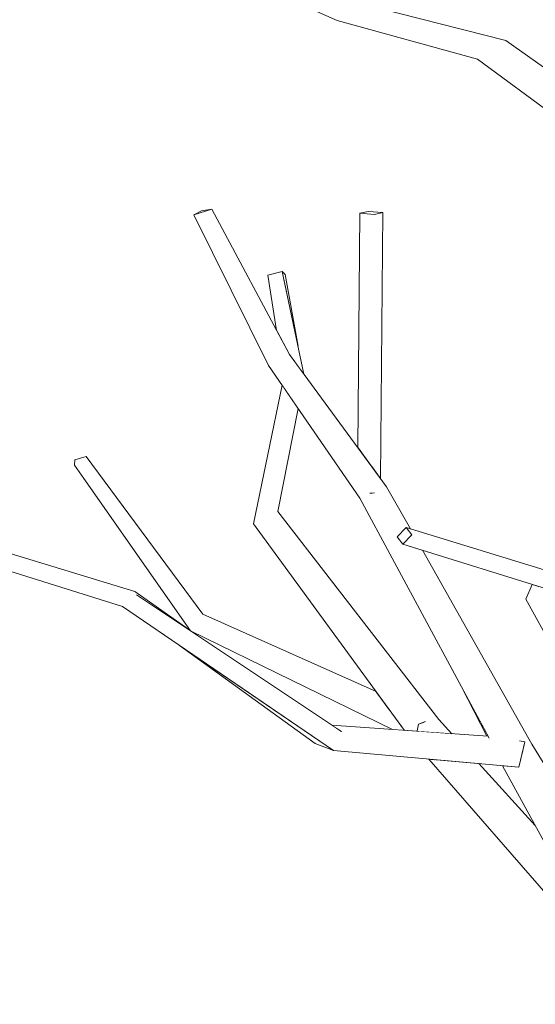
# Model space of a CAD drawing. Extents: x -289599 to -184549, y 66678 to 295474.
# Tile 29 of 256: x -282796 to -282676, y 71993 to 72221. Entities that reach past the tile are written whole.
import ezdxf

# ---------------------------------------------------------------- set-up
doc = ezdxf.new("R2010")
doc.units = 0
doc.header["$MEASUREMENT"] = 0
doc.linetypes.add('Wipeout_Contour', pattern=[1000, 0, -1000])
doc.layers.add('arch drzewa', color=8, linetype='Continuous')
doc.layers.add('arch drzewa_Nr_Pióra__4', color=8, linetype='Continuous', lineweight=9)

msp = doc.modelspace()

# ---------------------------------------------------------------- wipeouts: each hides what was drawn before it
at = {"color": 254, "linetype": 'Wipeout_Contour', "lineweight": 0, "ltscale": 1356184.496398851}
msp.add_wipeout([(-282686.56, 72216.02), (-282650.86, 72193), (-282650.57, 72193.85), (-282682.7, 72216.58)], dxfattribs=at).dxf.layer = 'arch drzewa'
at = {"color": 254, "linetype": 'Wipeout_Contour', "lineweight": 0, "ltscale": 1356337.639917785}
msp.add_wipeout([(-282711.26, 72176.62), (-282714.66, 72176.89), (-282716.61, 72176.46), (-282713.21, 72176.19)], dxfattribs=at).dxf.layer = 'arch drzewa'
at = {"color": 254, "linetype": 'Wipeout_Contour', "lineweight": 0, "ltscale": 1356388.115061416}
msp.add_wipeout([(-282734.64, 72162.95), (-282738.02, 72162.07), (-282729.83, 72139.36), (-282729.62, 72139.09)], dxfattribs=at).dxf.layer = 'arch drzewa'
at = {"color": 254, "linetype": 'Wipeout_Contour', "lineweight": 0, "ltscale": 1695157.4503372}
msp.add_wipeout([(-282693.01, 72066.41), (-282687.13, 72054.96), (-282686.93, 72054.95), (-282686.85, 72054.84), (-282686.69, 72054.7)], dxfattribs=at).dxf.layer = 'arch drzewa'
at = {"color": 254, "linetype": 'Wipeout_Contour', "lineweight": 0, "ltscale": 1017125.544886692}
msp.add_wipeout([(-282703.53, 72056.13), (-282695.29, 72055.54), (-282698.3, 72058.85)], dxfattribs=at).dxf.layer = 'arch drzewa'
at = {"color": 254, "linetype": 'Wipeout_Contour', "lineweight": 0, "ltscale": 1356089.452725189}
msp.add_wipeout([(-282699.25, 72049.51), (-282669.33, 72022.16), (-282675.89, 72034.2), (-282688.97, 72048.58)], dxfattribs=at).dxf.layer = 'arch drzewa'

# ---------------------------------------------------------------- next in the draw order: wipeouts: each hides what was drawn before it
at = {"color": 254, "linetype": 'Wipeout_Contour', "lineweight": 0, "ltscale": 1017121.523565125}
msp.add_wipeout([(-282650.86, 72193), (-282686.56, 72216.02), (-282651.37, 72191.47)], dxfattribs=at).dxf.layer = 'arch drzewa'
at = {"color": 254, "linetype": 'Wipeout_Contour', "lineweight": 0, "ltscale": 1356389.909942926}
msp.add_wipeout([(-282738.02, 72162.07), (-282735.95, 72149.23), (-282732.97, 72143.64), (-282729.83, 72139.36)], dxfattribs=at).dxf.layer = 'arch drzewa'
at = {"color": 254, "linetype": 'Wipeout_Contour', "lineweight": 0, "ltscale": 1017224.642556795}
msp.add_wipeout([(-282698.3, 72058.85), (-282735.67, 72107.14), (-282741.33, 72104.32)], dxfattribs=at).dxf.layer = 'arch drzewa'
at = {"color": 254, "linetype": 'Wipeout_Contour', "lineweight": 0, "ltscale": 1356074.012356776}
msp.add_wipeout([(-282699.25, 72049.51), (-282700.62, 72049.63), (-282656.88, 71999.34), (-282669.33, 72022.16)], dxfattribs=at).dxf.layer = 'arch drzewa'

# ---------------------------------------------------------------- next in the draw order: wipeouts: each hides what was drawn before it
at = {"color": 254, "linetype": 'Wipeout_Contour', "lineweight": 0, "ltscale": 1695217.268835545}
msp.add_wipeout([(-282689.27, 72212.28), (-282651.28, 72189.96), (-282651.59, 72190.84), (-282651.37, 72191.47), (-282686.56, 72216.02)], dxfattribs=at).dxf.layer = 'arch drzewa'
at = {"color": 254, "linetype": 'Wipeout_Contour', "lineweight": 0, "ltscale": 1017295.347616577}
msp.add_wipeout([(-282734.64, 72162.95), (-282730.98, 72145.56), (-282733.95, 72162.19)], dxfattribs=at).dxf.layer = 'arch drzewa'
at = {"color": 254, "linetype": 'Wipeout_Contour', "lineweight": 0, "ltscale": 1017274.074544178}
msp.add_wipeout([(-282734.34, 72136.03), (-282735.67, 72107.14), (-282730.93, 72131.06)], dxfattribs=at).dxf.layer = 'arch drzewa'
at = {"color": 254, "linetype": 'Wipeout_Contour', "lineweight": 0, "ltscale": 3729560.3200289}
msp.add_wipeout([(-282698.3, 72058.85), (-282741.33, 72104.32), (-282706.27, 72056.32), (-282703.53, 72056.13), (-282703.33, 72056.23), (-282703.31, 72056.3), (-282706.45, 72059.16), (-282706.99, 72059.57), (-282701.51, 72058.29), (-282703.31, 72056.3), (-282703.27, 72056.26)], dxfattribs=at).dxf.layer = 'arch drzewa'
at = {"color": 254, "linetype": 'Wipeout_Contour', "lineweight": 0, "ltscale": 1017049.859913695}
msp.add_wipeout([(-282653.05, 72048.89), (-282675.86, 72087.13), (-282678.09, 72086.77)], dxfattribs=at).dxf.layer = 'arch drzewa'

# ---------------------------------------------------------------- next in the draw order: wipeouts: each hides what was drawn before it
at = {"color": 254, "linetype": 'Wipeout_Contour', "lineweight": 0, "ltscale": 1695468.443363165}
msp.add_wipeout([(-282719.47, 72224.98), (-282721.79, 72224.92), (-282682.7, 72216.58), (-282717.82, 72225.52), (-282719.89, 72225.25)], dxfattribs=at).dxf.layer = 'arch drzewa'
at = {"color": 254, "linetype": 'Wipeout_Contour', "lineweight": 0, "ltscale": 1017118.094903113}
msp.add_wipeout([(-282689.27, 72212.28), (-282648.6, 72182.17), (-282651.28, 72189.96)], dxfattribs=at).dxf.layer = 'arch drzewa'
at = {"color": 254, "linetype": 'Wipeout_Contour', "lineweight": 0, "ltscale": 1356373.941115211}
msp.add_wipeout([(-282741.33, 72104.32), (-282735.67, 72107.14), (-282734.34, 72136.03), (-282734.65, 72136.48)], dxfattribs=at).dxf.layer = 'arch drzewa'
at = {"color": 254, "linetype": 'Wipeout_Contour', "lineweight": 0, "ltscale": 1017023.185429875}
msp.add_wipeout([(-282678.09, 72086.77), (-282657.13, 72048.9), (-282653.05, 72048.89)], dxfattribs=at).dxf.layer = 'arch drzewa'
at = {"color": 254, "linetype": 'Wipeout_Contour', "lineweight": 0, "ltscale": 1356317.258683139}
msp.add_wipeout([(-282753.12, 72083.33), (-282755.91, 72081.89), (-282712.18, 72064.4), (-282712.85, 72065.32)], dxfattribs=at).dxf.layer = 'arch drzewa'
at = {"color": 254, "linetype": 'Wipeout_Contour', "lineweight": 0, "ltscale": 1017140.833412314}
msp.add_wipeout([(-282701.51, 72058.29), (-282706.99, 72059.57), (-282702.99, 72057.75)], dxfattribs=at).dxf.layer = 'arch drzewa'

# ---------------------------------------------------------------- next in the draw order: wipeouts: each hides what was drawn before it
at = {"color": 254, "linetype": 'Wipeout_Contour', "lineweight": 0, "ltscale": 1017234.484537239}
msp.add_wipeout([(-282722.03, 72224.97), (-282686.56, 72216.02), (-282682.7, 72216.58)], dxfattribs=at).dxf.layer = 'arch drzewa'
at = {"color": 254, "linetype": 'Wipeout_Contour', "lineweight": 0, "ltscale": 1017373.782776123}
msp.add_wipeout([(-282753.12, 72083.33), (-282780.22, 72119.92), (-282782.83, 72119.18)], dxfattribs=at).dxf.layer = 'arch drzewa'
at = {"color": 254, "linetype": 'Wipeout_Contour', "lineweight": 0, "ltscale": 1356109.00855435}
msp.add_wipeout([(-282676.63, 72090.22), (-282678.09, 72086.77), (-282675.86, 72087.13), (-282674.92, 72089.69)], dxfattribs=at).dxf.layer = 'arch drzewa'
at = {"color": 254, "linetype": 'Wipeout_Contour', "lineweight": 0, "ltscale": 1356269.321058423}
msp.add_wipeout([(-282712.18, 72064.4), (-282755.91, 72081.89), (-282709.48, 72060.71), (-282712.17, 72064.4)], dxfattribs=at).dxf.layer = 'arch drzewa'
at = {"color": 254, "linetype": 'Wipeout_Contour', "lineweight": 0, "ltscale": 1017145.3684375}
msp.add_wipeout([(-282702.99, 72057.75), (-282706.99, 72059.57), (-282706.45, 72059.16)], dxfattribs=at).dxf.layer = 'arch drzewa'
at = {"color": 254, "linetype": 'Wipeout_Contour', "lineweight": 0, "ltscale": 1017028.970031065}
msp.add_wipeout([(-282683.26, 72048.07), (-282651.17, 71994.47), (-282683.06, 72048.05)], dxfattribs=at).dxf.layer = 'arch drzewa'

# ---------------------------------------------------------------- next in the draw order: linework, layer by layer
at = {"layer": 'arch drzewa_Nr_Pióra__4', "linetype": 'Continuous'}
msp.add_line((-282650.57, 72193.85), (-282682.7, 72216.58), dxfattribs=at)

# ---------------------------------------------------------------- next in the draw order: wipeouts: each hides what was drawn before it
at = {"color": 254, "linetype": 'Wipeout_Contour', "lineweight": 0, "ltscale": 1695477.401475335}
msp.add_wipeout([(-282721.97, 72222.66), (-282721.93, 72221.23), (-282686.56, 72216.02), (-282721.83, 72224.92), (-282721.41, 72222.33)], dxfattribs=at).dxf.layer = 'arch drzewa'
at = {"color": 254, "linetype": 'Wipeout_Contour', "lineweight": 0, "ltscale": 1695412.959113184}
msp.add_wipeout([(-282755.91, 72081.89), (-282756.01, 72079.46), (-282756.01, 72079.45), (-282709.16, 72060.28), (-282709.48, 72060.71)], dxfattribs=at).dxf.layer = 'arch drzewa'
at = {"color": 254, "linetype": 'Wipeout_Contour', "lineweight": 0, "ltscale": 1356011.944746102}
msp.add_wipeout([(-282683.47, 72048.09), (-282653.24, 71992.67), (-282651.17, 71994.47), (-282683.26, 72048.07)], dxfattribs=at).dxf.layer = 'arch drzewa'

# ---------------------------------------------------------------- next in the draw order: wipeouts: each hides what was drawn before it
at = {"color": 254, "linetype": 'Wipeout_Contour', "lineweight": 0, "ltscale": 1017238.99291457}
msp.add_wipeout([(-282721.93, 72221.23), (-282689.27, 72212.28), (-282686.56, 72216.02)], dxfattribs=at).dxf.layer = 'arch drzewa'
at = {"color": 254, "linetype": 'Wipeout_Contour', "lineweight": 0, "ltscale": 1017341.804495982}
msp.add_wipeout([(-282782.83, 72119.18), (-282755.91, 72081.89), (-282753.12, 72083.33)], dxfattribs=at).dxf.layer = 'arch drzewa'
at = {"color": 254, "linetype": 'Wipeout_Contour', "lineweight": 0, "ltscale": 1695308.502853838}
msp.add_wipeout([(-282709.16, 72060.28), (-282756.01, 72079.45), (-282709.06, 72056.52), (-282706.27, 72056.32), (-282708.99, 72060.05)], dxfattribs=at).dxf.layer = 'arch drzewa'
at = {"color": 254, "linetype": 'Wipeout_Contour', "lineweight": 0, "ltscale": 1695056.244630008}
msp.add_wipeout([(-282679.73, 72047.75), (-282682.9, 72048.04), (-282641.78, 71996.13), (-282676.69, 72053.1), (-282678.76, 72051.78)], dxfattribs=at).dxf.layer = 'arch drzewa'

# ---------------------------------------------------------------- next in the draw order: linework, layer by layer
at = {"layer": 'arch drzewa_Nr_Pióra__4', "linetype": 'Continuous'}
for p, q in [((-282682.7, 72216.58), (-282717.82, 72225.52)), ((-282648.6, 72182.17), (-282689.27, 72212.28))]:
    msp.add_line(p, q, dxfattribs=at)

# ---------------------------------------------------------------- next in the draw order: wipeouts: each hides what was drawn before it
at = {"color": 254, "linetype": 'Wipeout_Contour', "lineweight": 0, "ltscale": 1356449.196515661}
msp.add_wipeout([(-282747.79, 72232.76), (-282721.93, 72221.23), (-282721.97, 72222.66), (-282730.36, 72227.49)], dxfattribs=at).dxf.layer = 'arch drzewa'
at = {"color": 254, "linetype": 'Wipeout_Contour', "lineweight": 0, "ltscale": 1017378.192940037}
msp.add_wipeout([(-282755.91, 72081.89), (-282782.83, 72119.18), (-282782.88, 72117.93)], dxfattribs=at).dxf.layer = 'arch drzewa'
at = {"color": 254, "linetype": 'Wipeout_Contour', "lineweight": 0, "ltscale": 1017141.710902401}
msp.add_wipeout([(-282706.45, 72059.16), (-282703.31, 72056.3), (-282702.99, 72057.75)], dxfattribs=at).dxf.layer = 'arch drzewa'
at = {"color": 254, "linetype": 'Wipeout_Contour', "lineweight": 0, "ltscale": 1356000.695310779}
msp.add_wipeout([(-282683.06, 72048.05), (-282651.17, 71994.47), (-282641.78, 71996.13), (-282682.9, 72048.04)], dxfattribs=at).dxf.layer = 'arch drzewa'

# ---------------------------------------------------------------- next in the draw order: linework, layer by layer
at = {"layer": 'arch drzewa_Nr_Pióra__4', "linetype": 'Continuous'}
for p, q in [((-282721.93, 72221.23), (-282747.79, 72232.76)), ((-282689.27, 72212.28), (-282721.93, 72221.23)), ((-282780.22, 72119.92), (-282782.83, 72119.18))]:
    msp.add_line(p, q, dxfattribs=at)

# ---------------------------------------------------------------- next in the draw order: wipeouts: each hides what was drawn before it
at = {"color": 254, "linetype": 'Wipeout_Contour', "lineweight": 0, "ltscale": 1017343.558956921}
msp.add_wipeout([(-282755.91, 72081.89), (-282782.88, 72117.93), (-282756.02, 72079.46)], dxfattribs=at).dxf.layer = 'arch drzewa'
at = {"color": 254, "linetype": 'Wipeout_Contour', "lineweight": 0, "ltscale": 1017137.271523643}
msp.add_wipeout([(-282703.33, 72056.23), (-282703.27, 72056.26), (-282703.31, 72056.3)], dxfattribs=at).dxf.layer = 'arch drzewa'

# ---------------------------------------------------------------- next in the draw order: linework, layer by layer
at = {"layer": 'arch drzewa_Nr_Pióra__4', "linetype": 'Continuous'}
msp.add_line((-282782.83, 72119.18), (-282782.88, 72117.93), dxfattribs=at)

# ---------------------------------------------------------------- next in the draw order: wipeouts: each hides what was drawn before it
at = {"color": 254, "linetype": 'Wipeout_Contour', "lineweight": 0, "ltscale": 1017334.885023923}
msp.add_wipeout([(-282768.89, 72088.55), (-282768.54, 72087.77), (-282755.06, 72078.79)], dxfattribs=at).dxf.layer = 'arch drzewa'
at = {"color": 254, "linetype": 'Wipeout_Contour', "lineweight": 0, "ltscale": 1017136.054917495}
msp.add_wipeout([(-282703.31, 72056.3), (-282701.51, 72058.29), (-282702.99, 72057.75)], dxfattribs=at).dxf.layer = 'arch drzewa'

# ---------------------------------------------------------------- next in the draw order: wipeouts: each hides what was drawn before it
at = {"color": 254, "linetype": 'Wipeout_Contour', "lineweight": 0, "ltscale": 4068722.28652121}
msp.add_wipeout([(-282713.93, 72111.41), (-282716.66, 72110.25), (-282676.69, 72053.1), (-282702.09, 72098.16), (-282706.66, 72099.59), (-282707.98, 72101.29), (-282705.84, 72103.42), (-282704.89, 72103.13), (-282710.4, 72112.92), (-282713.33, 72111.67), (-282713.34, 72111.5), (-282713.79, 72111.4)], dxfattribs=at).dxf.layer = 'arch drzewa'

# ---------------------------------------------------------------- next in the draw order: wipeouts: each hides what was drawn before it
at = {"color": 254, "linetype": 'Wipeout_Contour', "lineweight": 0, "ltscale": 1017260.296962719}
msp.add_wipeout([(-282710.4, 72112.92), (-282732.97, 72143.64), (-282737.81, 72141.1)], dxfattribs=at).dxf.layer = 'arch drzewa'
at = {"color": 254, "linetype": 'Wipeout_Contour', "lineweight": 0, "ltscale": 2034184.927476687}
msp.add_wipeout([(-282716.66, 72110.25), (-282686.57, 72054.48), (-282679.45, 72053.87), (-282678.31, 72053.66), (-282678.76, 72051.78), (-282676.69, 72053.1)], dxfattribs=at).dxf.layer = 'arch drzewa'

# ---------------------------------------------------------------- next in the draw order: linework, layer by layer
at = {"layer": 'arch drzewa_Nr_Pióra__4', "linetype": 'Continuous'}
msp.add_line((-282641.78, 71996.13), (-282676.69, 72053.1), dxfattribs=at)

# ---------------------------------------------------------------- next in the draw order: wipeouts: each hides what was drawn before it
at = {"color": 254, "linetype": 'Wipeout_Contour', "lineweight": 0, "ltscale": 1017340.012000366}
msp.add_wipeout([(-282732.97, 72143.64), (-282750.97, 72177.38), (-282755.2, 72176.11)], dxfattribs=at).dxf.layer = 'arch drzewa'
at = {"color": 254, "linetype": 'Wipeout_Contour', "lineweight": 0, "ltscale": 2373514.298995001}
msp.add_wipeout([(-282710.4, 72112.92), (-282737.81, 72141.1), (-282716.66, 72110.25), (-282713.93, 72111.41), (-282714.21, 72111.44), (-282713.78, 72112.36), (-282713.33, 72111.67)], dxfattribs=at).dxf.layer = 'arch drzewa'
at = {"color": 254, "linetype": 'Wipeout_Contour', "lineweight": 0, "ltscale": 1017125.41932366}
msp.add_wipeout([(-282657.34, 72088.55), (-282705.84, 72103.42), (-282704.52, 72101.72)], dxfattribs=at).dxf.layer = 'arch drzewa'
at = {"color": 254, "linetype": 'Wipeout_Contour', "lineweight": 0, "ltscale": 1356187.359979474}
msp.add_wipeout([(-282723.14, 72057.52), (-282720.9, 72056.02), (-282686.85, 72054.84), (-282686.93, 72054.95)], dxfattribs=at).dxf.layer = 'arch drzewa'

# ---------------------------------------------------------------- next in the draw order: linework, layer by layer
at = {"layer": 'arch drzewa_Nr_Pióra__4', "linetype": 'Continuous'}
for p, q in [((-282741.33, 72104.32), (-282734.65, 72136.48)), ((-282735.67, 72107.14), (-282730.93, 72131.06)), ((-282701.38, 72058.34), (-282702.99, 72057.75))]:
    msp.add_line(p, q, dxfattribs=at)

# ---------------------------------------------------------------- next in the draw order: wipeouts: each hides what was drawn before it
at = {"color": 254, "linetype": 'Wipeout_Contour', "lineweight": 0, "ltscale": 1356303.650381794}
msp.add_wipeout([(-282713.21, 72176.19), (-282713.73, 72117.45), (-282711.82, 72114.84), (-282711.26, 72176.62)], dxfattribs=at).dxf.layer = 'arch drzewa'
at = {"color": 254, "linetype": 'Wipeout_Contour', "lineweight": 0, "ltscale": 1017319.067025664}
msp.add_wipeout([(-282755.2, 72176.11), (-282737.81, 72141.1), (-282732.97, 72143.64)], dxfattribs=at).dxf.layer = 'arch drzewa'
at = {"color": 254, "linetype": 'Wipeout_Contour', "lineweight": 0, "ltscale": 1356275.153355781}
msp.add_wipeout([(-282713.79, 72111.4), (-282713.34, 72111.5), (-282713.33, 72111.67), (-282713.78, 72112.36)], dxfattribs=at).dxf.layer = 'arch drzewa'
at = {"color": 254, "linetype": 'Wipeout_Contour', "lineweight": 0, "ltscale": 1017075.0059085}
msp.add_wipeout([(-282704.52, 72101.72), (-282656.99, 72087.77), (-282657.34, 72088.55)], dxfattribs=at).dxf.layer = 'arch drzewa'
at = {"color": 254, "linetype": 'Wipeout_Contour', "lineweight": 0, "ltscale": 2034195.085302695}
msp.add_wipeout([(-282686.85, 72054.84), (-282720.9, 72056.02), (-282678.31, 72053.66), (-282679.45, 72053.87), (-282686.57, 72054.48), (-282686.69, 72054.7)], dxfattribs=at).dxf.layer = 'arch drzewa'

# ---------------------------------------------------------------- next in the draw order: linework, layer by layer
at = {"layer": 'arch drzewa_Nr_Pióra__4', "linetype": 'Continuous'}
for p, q in [((-282711.82, 72114.84), (-282711.26, 72176.62)), ((-282734.64, 72162.95), (-282738.02, 72162.07)), ((-282733.95, 72162.19), (-282734.64, 72162.95)), ((-282729.62, 72139.09), (-282734.64, 72162.95)), ((-282735.95, 72149.23), (-282738.02, 72162.07)), ((-282730.98, 72145.56), (-282733.95, 72162.19))]:
    msp.add_line(p, q, dxfattribs=at)

# ---------------------------------------------------------------- next in the draw order: wipeouts: each hides what was drawn before it
at = {"color": 254, "linetype": 'Wipeout_Contour', "lineweight": 0, "ltscale": 1017367.889398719}
msp.add_wipeout([(-282755.2, 72176.11), (-282750.97, 72177.38), (-282753.39, 72177.05)], dxfattribs=at).dxf.layer = 'arch drzewa'
at = {"color": 254, "linetype": 'Wipeout_Contour', "lineweight": 0, "ltscale": 1356315.632395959}
msp.add_wipeout([(-282717.1, 72122.03), (-282713.73, 72117.45), (-282713.21, 72176.19), (-282716.61, 72176.46)], dxfattribs=at).dxf.layer = 'arch drzewa'
at = {"color": 254, "linetype": 'Wipeout_Contour', "lineweight": 0, "ltscale": 1017207.906414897}
msp.add_wipeout([(-282713.78, 72112.36), (-282714.21, 72111.44), (-282713.79, 72111.4)], dxfattribs=at).dxf.layer = 'arch drzewa'
at = {"color": 254, "linetype": 'Wipeout_Contour', "lineweight": 0, "ltscale": 1017124.800580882}
msp.add_wipeout([(-282656.99, 72087.77), (-282704.52, 72101.72), (-282706.66, 72099.59)], dxfattribs=at).dxf.layer = 'arch drzewa'
at = {"color": 254, "linetype": 'Wipeout_Contour', "lineweight": 0, "ltscale": 1017147.033251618}
msp.add_wipeout([(-282678.31, 72053.66), (-282720.9, 72056.02), (-282722.77, 72051.63)], dxfattribs=at).dxf.layer = 'arch drzewa'

# ---------------------------------------------------------------- next in the draw order: linework, layer by layer
at = {"layer": 'arch drzewa_Nr_Pióra__4', "linetype": 'Continuous'}
for p, q in [((-282750.97, 72177.38), (-282755.2, 72176.11)), ((-282755.2, 72176.11), (-282753.39, 72177.05)), ((-282753.39, 72177.05), (-282750.97, 72177.38)), ((-282732.97, 72143.64), (-282750.97, 72177.38)), ((-282717.1, 72122.03), (-282716.61, 72176.46)), ((-282716.61, 72176.46), (-282714.66, 72176.89)), ((-282713.21, 72176.19), (-282716.61, 72176.46)), ((-282714.66, 72176.89), (-282711.26, 72176.62)), ((-282711.26, 72176.62), (-282713.21, 72176.19)), ((-282737.81, 72141.1), (-282755.2, 72176.11)), ((-282710.4, 72112.92), (-282732.97, 72143.64)), ((-282716.66, 72110.25), (-282737.81, 72141.1)), ((-282713.79, 72111.4), (-282714.31, 72111.45)), ((-282713.23, 72111.53), (-282713.79, 72111.4)), ((-282687.13, 72054.96), (-282693.01, 72066.41)), ((-282702.99, 72057.75), (-282703.33, 72056.23)), ((-282695.29, 72055.54), (-282698.3, 72058.85))]:
    msp.add_line(p, q, dxfattribs=at)

# ---------------------------------------------------------------- next in the draw order: wipeouts: each hides what was drawn before it
at = {"color": 254, "linetype": 'Wipeout_Contour', "lineweight": 0, "ltscale": 1017078.576874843}
msp.add_wipeout([(-282706.66, 72099.59), (-282660.24, 72085.11), (-282656.99, 72087.77)], dxfattribs=at).dxf.layer = 'arch drzewa'
at = {"color": 254, "linetype": 'Wipeout_Contour', "lineweight": 0, "ltscale": 1017106.021995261}
msp.add_wipeout([(-282722.77, 72051.63), (-282679.73, 72047.75), (-282678.31, 72053.66)], dxfattribs=at).dxf.layer = 'arch drzewa'

# ---------------------------------------------------------------- next in the draw order: linework, layer by layer
at = {"layer": 'arch drzewa_Nr_Pióra__4', "linetype": 'Continuous'}
for p, q in [((-282676.69, 72053.1), (-282702.09, 72098.16)), ((-282678.09, 72086.77), (-282676.63, 72090.22)), ((-282657.13, 72048.9), (-282678.09, 72086.77)), ((-282678.31, 72053.66), (-282679.73, 72047.75)), ((-282679.54, 72053.89), (-282678.31, 72053.66)), ((-282656.88, 71999.34), (-282700.62, 72049.63)), ((-282675.89, 72034.2), (-282688.97, 72048.58)), ((-282653.24, 71992.67), (-282683.47, 72048.09))]:
    msp.add_line(p, q, dxfattribs=at)

# ---------------------------------------------------------------- next in the draw order: wipeouts: each hides what was drawn before it
at = {"color": 254, "linetype": 'Wipeout_Contour', "lineweight": 0, "ltscale": 1356237.273145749}
msp.add_wipeout([(-282706.66, 72099.59), (-282704.52, 72101.72), (-282705.84, 72103.42), (-282707.98, 72101.29)], dxfattribs=at).dxf.layer = 'arch drzewa'
at = {"color": 254, "linetype": 'Wipeout_Contour', "lineweight": 0, "ltscale": 1017236.301270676}
msp.add_wipeout([(-282758.54, 72076.07), (-282727.01, 72053.27), (-282722.77, 72051.63)], dxfattribs=at).dxf.layer = 'arch drzewa'

# ---------------------------------------------------------------- next in the draw order: linework, layer by layer
at = {"layer": 'arch drzewa_Nr_Pióra__4', "linetype": 'Continuous'}
for p, q in [((-282704.89, 72103.13), (-282710.4, 72112.92)), ((-282686.56, 72054.47), (-282716.66, 72110.25)), ((-282707.98, 72101.29), (-282705.84, 72103.42)), ((-282705.84, 72103.42), (-282704.52, 72101.72)), ((-282657.34, 72088.55), (-282705.84, 72103.42)), ((-282706.66, 72099.59), (-282707.98, 72101.29)), ((-282704.52, 72101.72), (-282706.66, 72099.59)), ((-282660.24, 72085.11), (-282706.66, 72099.59))]:
    msp.add_line(p, q, dxfattribs=at)

# ---------------------------------------------------------------- next in the draw order: wipeouts: each hides what was drawn before it
at = {"color": 254, "linetype": 'Wipeout_Contour', "lineweight": 0, "ltscale": 1017298.381370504}
msp.add_wipeout([(-282720.9, 72056.02), (-282768.54, 72087.77), (-282771.79, 72085.11)], dxfattribs=at).dxf.layer = 'arch drzewa'

# ---------------------------------------------------------------- next in the draw order: wipeouts: each hides what was drawn before it
at = {"color": 254, "linetype": 'Wipeout_Contour', "lineweight": 0, "ltscale": 1017450.712652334}
msp.add_wipeout([(-282768.89, 72088.55), (-282817.39, 72103.42), (-282816.06, 72101.72)], dxfattribs=at).dxf.layer = 'arch drzewa'
at = {"color": 254, "linetype": 'Wipeout_Contour', "lineweight": 0, "ltscale": 1017246.100572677}
msp.add_wipeout([(-282771.79, 72085.11), (-282722.77, 72051.63), (-282720.9, 72056.02)], dxfattribs=at).dxf.layer = 'arch drzewa'

# ---------------------------------------------------------------- next in the draw order: linework, layer by layer
at = {"layer": 'arch drzewa_Nr_Pióra__4', "linetype": 'Continuous'}
for p, q in [((-282698.3, 72058.85), (-282735.67, 72107.14)), ((-282706.27, 72056.32), (-282741.33, 72104.32)), ((-282712.85, 72065.32), (-282753.12, 72083.33)), ((-282709.06, 72056.52), (-282756, 72079.45)), ((-282727.01, 72053.27), (-282758.54, 72076.07)), ((-282686.92, 72054.95), (-282723.14, 72057.52)), ((-282721.02, 72056.07), (-282720.9, 72056.02)), ((-282722.77, 72051.63), (-282727.01, 72053.27)), ((-282679.73, 72047.75), (-282722.77, 72051.63))]:
    msp.add_line(p, q, dxfattribs=at)

# ---------------------------------------------------------------- next in the draw order: wipeouts: each hides what was drawn before it
at = {"color": 254, "linetype": 'Wipeout_Contour', "lineweight": 0, "ltscale": 1017400.299607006}
msp.add_wipeout([(-282816.06, 72101.72), (-282768.54, 72087.77), (-282768.89, 72088.55)], dxfattribs=at).dxf.layer = 'arch drzewa'

# ---------------------------------------------------------------- next in the draw order: wipeouts: each hides what was drawn before it
at = {"color": 254, "linetype": 'Wipeout_Contour', "lineweight": 0, "ltscale": 1017450.094267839}
msp.add_wipeout([(-282768.54, 72087.77), (-282816.06, 72101.72), (-282818.21, 72099.59)], dxfattribs=at).dxf.layer = 'arch drzewa'

# ---------------------------------------------------------------- next in the draw order: wipeouts: each hides what was drawn before it
at = {"color": 254, "linetype": 'Wipeout_Contour', "lineweight": 0, "ltscale": 1017403.871071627}
msp.add_wipeout([(-282818.21, 72099.59), (-282771.79, 72085.11), (-282768.54, 72087.77)], dxfattribs=at).dxf.layer = 'arch drzewa'

# ---------------------------------------------------------------- next in the draw order: linework, layer by layer
at = {"layer": 'arch drzewa_Nr_Pióra__4', "linetype": 'Continuous'}
for p, q in [((-282753.12, 72083.33), (-282780.22, 72119.92)), ((-282756, 72079.45), (-282782.88, 72117.93)), ((-282768.89, 72088.55), (-282817.39, 72103.42)), ((-282771.79, 72085.11), (-282818.21, 72099.59)), ((-282755.06, 72078.79), (-282768.89, 72088.55)), ((-282720.9, 72056.02), (-282768.54, 72087.77)), ((-282722.77, 72051.63), (-282771.79, 72085.11))]:
    msp.add_line(p, q, dxfattribs=at)

doc.saveas('drawing.dxf')
